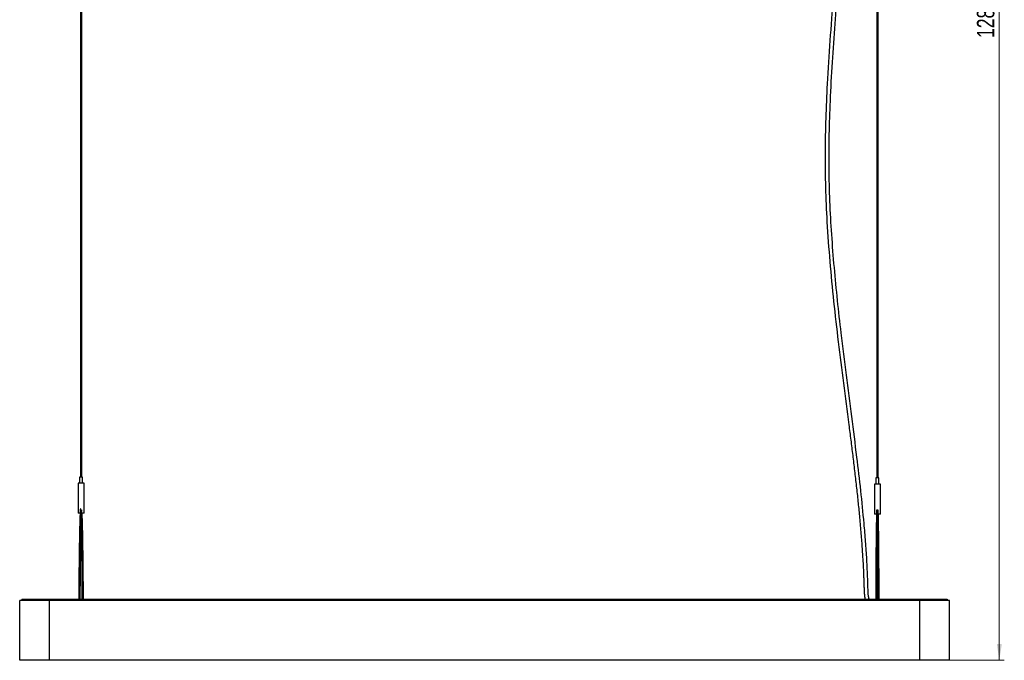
# Model space of a CAD drawing. Header units: millimetres. Extents: x 601 to 920, y 220 to 629.
# Tile 1 of 5: x 601 to 799, y 220 to 349. Entities that reach past the tile are written whole.
import ezdxf

# ---------------------------------------------------------------- set-up
doc = ezdxf.new("R2010")
doc.units = ezdxf.units.MM
doc.styles.add('SLDTEXTSTYLE0', font='TXT', dxfattribs={"width": 0.75})
doc.dimstyles.new('SLDDIMSTYLE0', dxfattribs={"dimtxt": 3.5, "dimasz": 3.302, "dimexe": 0, "dimexo": 0.0625, "dimgap": 0.875, "dimtad": 1, "dimdec": 0, "dimlfac": 5, "dimrnd": 1e-09, "dimzin": 12, "dimdsep": 46, "dimtxsty": 'SLDTEXTSTYLE0', "dimsah": 1, "dimcen": 0.09, "dimadec": 0, "dimazin": 3, "dimtfac": 1, "dimtdec": 0, "dimtofl": 0, "dimtmove": 0, "dimatfit": 3, "dimfxl": 0, "dimfrac": 2, "dimtolj": 1, "dimtzin": 12, "dimarcsym": 0})

# ---------------------------------------------------------------- blocks, each defined once
blk = doc.blocks.new('_D')
at = {"color": 7, "linetype": 'Continuous', "lineweight": 0}
for p, q in [((770.28, 477.78), (799.19, 477.78)), ((798.19, 477.78), (798.19, 220.3)), ((783.19, 220.3), (799.19, 220.3))]:
    blk.add_line(p, q, dxfattribs=at)
at = {"color": 7, "linetype": 'Continuous', "lineweight": 18}
for points in [[(798.19, 477.78), (797.69, 474.48), (798.7, 474.48)], [(798.19, 220.3), (798.7, 223.6), (797.69, 223.6)]]:
    blk.add_solid(points, dxfattribs=at)
at = {"color": 7, "linetype": 'Continuous', "lineweight": 18, "insert": (793.68, 345.47), "char_height": 3.5, "attachment_point": 1, "rotation": 90, "style": 'SLDTEXTSTYLE0'}
blk.add_mtext('1287', dxfattribs=at)

msp = doc.modelspace()

# ---------------------------------------------------------------- linework, layer by layer
at = {"color": 7, "linetype": 'Continuous', "lineweight": 25}
for p, q in [((613.42, 469.79), (613.42, 257.15)), ((613.66, 257.15), (613.66, 469.79)), ((773.56, 469.61), (773.56, 256.97)), ((773.8, 256.97), (773.8, 469.61)), ((612.94, 255.9), (612.94, 249.9)), ((613.53, 255.9), (612.94, 255.9)), ((613.24, 257.15), (613.24, 255.9)), ((613.54, 257.15), (613.24, 257.15)), ((614.14, 255.9), (613.53, 255.9)), ((613.84, 257.15), (613.54, 257.15)), ((613.84, 255.9), (613.84, 257.15)), ((614.14, 249.9), (614.14, 255.9)), ((773.08, 255.72), (773.08, 249.72)), ((773.67, 255.72), (773.08, 255.72)), ((773.38, 256.97), (773.38, 255.72)), ((773.67, 256.97), (773.38, 256.97)), ((773.98, 256.97), (773.67, 256.97)), ((774.28, 255.72), (773.67, 255.72)), ((773.98, 255.72), (773.98, 256.97)), ((774.28, 249.72), (774.28, 255.72)), ((613.33, 249.9), (612.94, 249.9)), ((614.14, 249.9), (613.64, 249.9)), ((613.68, 250.62), (613.68, 250.63)), ((773.49, 249.72), (773.08, 249.72)), ((774.28, 249.72), (773.79, 249.72)), ((601.19, 220.3), (601.19, 232.3)), ((607.19, 232.3), (601.19, 232.3)), ((601.65, 232.6), (601.65, 232.4)), ((601.65, 232.6), (607.19, 232.6)), ((601.65, 232.4), (607.19, 232.4)), ((607.19, 232.6), (607.19, 232.4)), ((607.19, 232.6), (782.19, 232.6)), ((607.19, 232.4), (782.19, 232.4)), ((607.19, 220.3), (607.19, 232.3)), ((782.19, 232.3), (607.19, 232.3)), ((613.07, 232.4), (613.07, 232.3)), ((613.37, 232.3), (613.37, 232.4)), ((613.71, 232.4), (613.71, 232.3)), ((614.01, 232.3), (614.01, 232.4)), ((772.06, 232.3), (772.04, 232.4)), ((773.33, 232.4), (773.33, 232.3)), ((773.63, 232.3), (773.63, 232.4)), ((773.72, 232.4), (773.72, 232.3)), ((774.02, 232.3), (774.02, 232.4)), ((782.19, 232.6), (782.19, 232.4)), ((782.19, 232.6), (787.73, 232.6)), ((782.19, 232.4), (787.73, 232.4)), ((782.19, 220.3), (782.19, 232.3)), ((788.19, 232.3), (782.19, 232.3)), ((787.73, 232.6), (787.73, 232.4)), ((788.19, 220.3), (788.19, 232.3)), ((607.19, 220.3), (601.19, 220.3)), ((782.19, 220.3), (607.19, 220.3)), ((788.19, 220.3), (782.19, 220.3))]:
    msp.add_line(p, q, dxfattribs=at)
for points, knots in [([(760.55, 456.21), (760.53, 455.18), (760.48, 453.16), (760.47, 450.21), (760.53, 447.39), (760.69, 444.64), (760.93, 441.94), (761.25, 439.27), (761.66, 436.54), (762.13, 433.77), (762.63, 431.01), (763.12, 428.36), (763.58, 425.85), (764.01, 423.44), (764.42, 421.14), (764.79, 418.88), (765.14, 416.68), (765.47, 414.45), (765.78, 412.2), (766.06, 409.93), (766.32, 407.64), (766.66, 404.26), (766.99, 399.77), (767.2, 394.17), (767.2, 388.52), (767.01, 382.82), (766.68, 377.05), (766.2, 370.25), (765.55, 362.45), (764.79, 353.68), (764.1, 344.94), (763.58, 336.82), (763.25, 329.29), (763.12, 322.36), (763.2, 315.41), (763.52, 308.12), (764.07, 300.47), (764.85, 292.42), (765.79, 284.28), (766.83, 276.02), (767.69, 269.45), (768.32, 264.6), (768.7, 261.51), (769.08, 258.42), (769.43, 255.34), (769.76, 252.32), (770.07, 249.25), (770.34, 246.21), (770.57, 243.19), (770.75, 240.39), (770.86, 238.28), (770.92, 236.81), (770.95, 235.93), (770.98, 235.07), (770.99, 234.2), (771.05, 233.37), (771.15, 232.84), (771.19, 232.6)], [0, 0, 0, 0, 0.013873, 0.026905, 0.039401, 0.051588, 0.063625, 0.075605, 0.087538, 0.100475, 0.113047, 0.125096, 0.136481, 0.147073, 0.157821, 0.167685, 0.177607, 0.187627, 0.197737, 0.207926, 0.218186, 0.228508, 0.253288, 0.278281, 0.303404, 0.328717, 0.354439, 0.380455, 0.419757, 0.459052, 0.497997, 0.536872, 0.567662, 0.598568, 0.629508, 0.660416, 0.69609, 0.731869, 0.76837, 0.805488, 0.84305, 0.856894, 0.87076, 0.884637, 0.898513, 0.912202, 0.925201, 0.939613, 0.953064, 0.965578, 0.97718, 0.981235, 0.985171, 0.988981, 0.992758, 0.996804, 1, 1, 1, 1]), ([(772, 232.6), (771.95, 232.83), (771.88, 233.26), (771.82, 233.88), (771.77, 234.99), (771.72, 237.23), (771.56, 240.46), (771.31, 244.19), (770.92, 248.8), (770.35, 254.46), (769.51, 261.63), (768.51, 269.38), (767.42, 277.7), (766.45, 285.49), (765.64, 292.7), (764.99, 299.3), (764.47, 305.94), (764.1, 312.62), (763.93, 319.33), (763.97, 326.04), (764.2, 333.12), (764.6, 340.54), (765.16, 348.26), (765.78, 355.88), (766.38, 362.85), (766.91, 369.15), (767.33, 374.8), (767.68, 380.31), (767.92, 385.71), (768.02, 390.98), (767.95, 396.09), (767.71, 401.01), (767.33, 405.72), (766.85, 410.24), (766.27, 414.57), (765.64, 418.69), (764.98, 422.63), (764.3, 426.37), (763.64, 429.91), (763.03, 433.27), (762.49, 436.43), (762.04, 439.4), (761.69, 442.3), (761.45, 445.13), (761.31, 447.94), (761.27, 450.69), (761.28, 453.44), (761.33, 455.27), (761.35, 456.19)], [0, 0, 0, 0, 0.003099, 0.005803, 0.008299, 0.018016, 0.03563, 0.051618, 0.067846, 0.097388, 0.127594, 0.164316, 0.201735, 0.239714, 0.269072, 0.298621, 0.328311, 0.358101, 0.387957, 0.417857, 0.447743, 0.482543, 0.517067, 0.551159, 0.584655, 0.610447, 0.635688, 0.660301, 0.684216, 0.707832, 0.730598, 0.752502, 0.773565, 0.7938, 0.813214, 0.831806, 0.849567, 0.866486, 0.882545, 0.897729, 0.91202, 0.925404, 0.937929, 0.950929, 0.963377, 0.975535, 0.987659, 1, 1, 1, 1]), ([(613.37, 250.59), (613.37, 250.51), (613.36, 250.36), (613.34, 250.02), (613.32, 249.55), (613.3, 248.98), (613.28, 248.34), (613.27, 247.76), (613.25, 247.2), (613.23, 246.38), (613.21, 245.25), (613.18, 243.8), (613.16, 242.03), (613.13, 239.92), (613.11, 238.05), (613.1, 236.75), (613.09, 236.02), (613.09, 235.2), (613.08, 234.23), (613.08, 233.35), (613.08, 232.78), (613.08, 232.6)], [0, 0, 0, 0, 0.030874, 0.063151, 0.09513, 0.148233, 0.191715, 0.226783, 0.261901, 0.297296, 0.37624, 0.455473, 0.534492, 0.653688, 0.772741, 0.806438, 0.83981, 0.876609, 0.922124, 0.974793, 1, 1, 1, 1]), ([(613.48, 250.76), (613.47, 250.76), (613.45, 250.75), (613.41, 250.7), (613.38, 250.63), (613.37, 250.58), (613.37, 250.55)], [0, 0, 0, 0, 0.0641364, 0.3142477, 0.6266709, 1, 1, 1, 1]), ([(613.38, 232.6), (613.38, 232.78), (613.38, 233.35), (613.38, 234.23), (613.39, 235.2), (613.39, 236.01), (613.4, 236.75), (613.41, 238.05), (613.43, 239.92), (613.46, 242.03), (613.48, 243.8), (613.51, 245.25), (613.53, 246.34), (613.55, 247.1), (613.56, 247.57), (613.57, 248.03), (613.59, 248.52), (613.6, 249.06), (613.62, 249.57), (613.64, 250), (613.66, 250.34), (613.67, 250.49), (613.67, 250.57)], [0, 0, 0, 0, 0.0251562, 0.0778475, 0.1233843, 0.1602012, 0.1935899, 0.2273041, 0.3464133, 0.4656609, 0.5447093, 0.6239679, 0.7029312, 0.7324478, 0.7617904, 0.7908559, 0.8217493, 0.860287, 0.90509, 0.9370361, 0.9692516, 1, 1, 1, 1]), ([(614.01, 232.6), (614.01, 232.78), (614.01, 233.35), (614, 234.23), (614, 235.2), (613.99, 236.02), (613.99, 236.75), (613.98, 238.05), (613.96, 239.92), (613.93, 242.03), (613.9, 243.8), (613.88, 245.25), (613.86, 246.34), (613.84, 247.1), (613.83, 247.58), (613.81, 248.04), (613.8, 248.53), (613.78, 249.08), (613.77, 249.55), (613.76, 249.81), (613.75, 249.9)], [0, 0, 0, 0, 0.027183, 0.083979, 0.133062, 0.172745, 0.208732, 0.245071, 0.373453, 0.501991, 0.587203, 0.672646, 0.757778, 0.789602, 0.82124, 0.852581, 0.885897, 0.927461, 0.975799, 1, 1, 1, 1]), ([(773.51, 250.41), (773.51, 250.33), (773.5, 250.18), (773.49, 249.84), (773.48, 249.37), (773.47, 248.8), (773.46, 248.16), (773.45, 247.58), (773.44, 247.02), (773.43, 246.2), (773.41, 245.08), (773.4, 243.63), (773.38, 241.85), (773.36, 239.74), (773.35, 237.87), (773.35, 236.57), (773.34, 235.84), (773.34, 235.02), (773.34, 234.06), (773.33, 233.23), (773.33, 232.73), (773.33, 232.6)], [0, 0, 0, 0, 0.0311019, 0.0636306, 0.0958643, 0.1493967, 0.1932338, 0.228588, 0.2639933, 0.299679, 0.3792719, 0.4591575, 0.5388276, 0.6590076, 0.7790434, 0.8130194, 0.8466674, 0.8837704, 0.9296617, 0.9827647, 1, 1, 1, 1]), ([(773.61, 250.58), (773.61, 250.58), (773.59, 250.57), (773.55, 250.53), (773.52, 250.46), (773.52, 250.41), (773.51, 250.38)], [0, 0, 0, 0, 0.051007, 0.299551, 0.616237, 1, 1, 1, 1]), ([(773.63, 232.6), (773.63, 232.73), (773.63, 233.23), (773.64, 234.06), (773.64, 235.02), (773.64, 235.84), (773.65, 236.57), (773.65, 237.87), (773.66, 239.74), (773.68, 241.85), (773.7, 243.62), (773.71, 245.07), (773.73, 246.16), (773.74, 246.92), (773.74, 247.39), (773.75, 247.86), (773.76, 248.35), (773.77, 248.89), (773.78, 249.4), (773.79, 249.83), (773.8, 250.16), (773.81, 250.32), (773.81, 250.4)], [0, 0, 0, 0, 0.0172, 0.070317, 0.116222, 0.153336, 0.186994, 0.22098, 0.341052, 0.461264, 0.540952, 0.620854, 0.700458, 0.730215, 0.759797, 0.789099, 0.820245, 0.859099, 0.904272, 0.936486, 0.968976, 1, 1, 1, 1]), ([(773.82, 250.43), (773.81, 250.45), (773.81, 250.48), (773.79, 250.52), (773.77, 250.55), (773.76, 250.56), (773.76, 250.56)], [0, 0, 0, 0, 0.345529, 0.65634, 0.926724, 1, 1, 1, 1]), ([(774.02, 232.6), (774.02, 232.73), (774.02, 233.23), (774.02, 234.06), (774.01, 235.02), (774.01, 235.84), (774.01, 236.57), (774, 237.87), (773.99, 239.74), (773.97, 241.85), (773.96, 243.63), (773.94, 245.08), (773.93, 246.17), (773.92, 246.93), (773.91, 247.4), (773.9, 247.86), (773.89, 248.36), (773.88, 248.9), (773.87, 249.37), (773.86, 249.63), (773.86, 249.72)], [0, 0, 0, 0, 0.018592, 0.075875, 0.125379, 0.165403, 0.2017, 0.23835, 0.367835, 0.497476, 0.583418, 0.669592, 0.75545, 0.787546, 0.819453, 0.851061, 0.884659, 0.926576, 0.975319, 1, 1, 1, 1]), ([(613.54, 246.88), (613.55, 246.79), (613.56, 246.27), (613.58, 245.25), (613.6, 243.8), (613.63, 242.03), (613.66, 239.92), (613.68, 238.05), (613.69, 236.75), (613.69, 236.01), (613.7, 235.2), (613.7, 234.23), (613.71, 233.35), (613.71, 232.78), (613.71, 232.6)], [0, 0, 0, 0, 0.023292, 0.13301, 0.243138, 0.352974, 0.518666, 0.684166, 0.731011, 0.777404, 0.82856, 0.891833, 0.965046, 1, 1, 1, 1]), ([(773.68, 241.28), (773.68, 240.76), (773.69, 239.47), (773.7, 237.87), (773.71, 236.57), (773.71, 235.84), (773.71, 235.02), (773.72, 234.06), (773.72, 233.23), (773.72, 232.73), (773.72, 232.6)], [0, 0, 0, 0, 0.187292, 0.473415, 0.554403, 0.634609, 0.72305, 0.832439, 0.959014, 1, 1, 1, 1]), ([(771.22, 232.4), (771.22, 232.39), (771.23, 232.36), (771.24, 232.33), (771.24, 232.3)], [0, 0, 0, 0, 0.246299, 1, 1, 1, 1])]:
    msp.add_open_spline(points, degree=3, knots=knots, dxfattribs=at)

# ---------------------------------------------------------------- dimensions: what is measured, and where the dimension line sits
at = {"color": 7, "linetype": 'Continuous', "lineweight": 18}
dim = msp.add_linear_dim(base=(798.19, 220.3), p1=(769.28, 477.78), p2=(782.19, 220.3), angle=90, dimstyle='SLDDIMSTYLE0', dxfattribs=at)
dim.commit()
dim.dimension.update_dxf_attribs({"geometry": '_D', "text_midpoint": (798.19, 350.65), "dimtype": 160})

doc.saveas('drawing.dxf')
